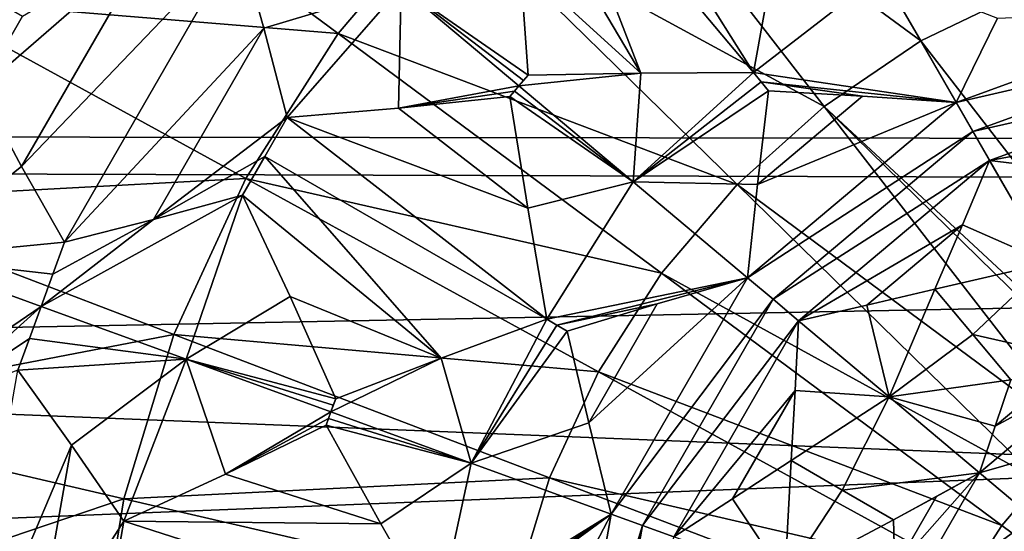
# Model space of a CAD drawing. Header units: millimetres. Extents: x -42.5 to 42.5, y -42.5 to 42.5.
# Tile 85 of 148: x -6.6 to -1.7, y 1.2 to 3.8. Entities that reach past the tile are written whole.
import ezdxf

# ---------------------------------------------------------------- set-up
doc = ezdxf.new("R2010")
doc.units = ezdxf.units.MM
doc.header["$LTSCALE"] = 127.314815
for name, color, linetype in [('136', 7, 'CONTINUOUS'), ('137', 7, 'CONTINUOUS'), ('211', 7, 'CONTINUOUS'), ('212', 7, 'CONTINUOUS'), ('213', 7, 'CONTINUOUS'), ('214', 7, 'CONTINUOUS'), ('227', 7, 'CONTINUOUS'), ('228', 7, 'CONTINUOUS'), ('230', 7, 'CONTINUOUS'), ('231', 7, 'CONTINUOUS'), ('232', 7, 'CONTINUOUS'), ('233', 7, 'CONTINUOUS'), ('234', 7, 'CONTINUOUS'), ('339', 7, 'CONTINUOUS'), ('340', 7, 'CONTINUOUS'), ('341', 7, 'CONTINUOUS'), ('342', 7, 'CONTINUOUS'), ('343', 7, 'CONTINUOUS'), ('344', 7, 'CONTINUOUS'), ('348', 7, 'CONTINUOUS'), ('349', 7, 'CONTINUOUS'), ('350', 7, 'CONTINUOUS'), ('351', 7, 'CONTINUOUS'), ('352', 7, 'CONTINUOUS'), ('353', 7, 'CONTINUOUS'), ('354', 7, 'CONTINUOUS'), ('355', 7, 'CONTINUOUS'), ('356', 7, 'CONTINUOUS'), ('362', 7, 'CONTINUOUS'), ('363', 7, 'CONTINUOUS'), ('366', 7, 'CONTINUOUS'), ('6', 7, 'CONTINUOUS'), ('9', 7, 'CONTINUOUS')]:
    doc.layers.add(name, color=color, linetype=linetype)

msp = doc.modelspace()

# ---------------------------------------------------------------- linework, layer by layer
at = {"layer": '136', "linetype": 'Continuous'}
for points in [[(-2.1272, 3.6844, 45.6697), (-1.6046, 3.9371, 45.6703), (-2.2731, 3.9371, 45.6069), (-2.1272, 3.6844, 45.6697)], [(-1.6046, 3.9371, 45.6703), (-2.1272, 3.6844, 45.6697), (-0.81, 1.9873, 45.9923), (-1.6046, 3.9371, 45.6703)], [(-0.81, 1.9873, 45.9923), (-2.1272, 3.6844, 45.6697), (-1.1685, 2.0239, 45.9722), (-0.81, 1.9873, 45.9923)]]:
    msp.add_3dface(points, dxfattribs=at)
at = {"layer": '137', "linetype": 'Continuous'}
for points in [[(-3.8339, 4.938, 45.1417), (-4.4706, 4.3699, 45.1417), (-2.6073, 3.3581, 45.6703), (-3.8339, 4.938, 45.1417)], [(-2.1272, 3.6844, 45.6697), (-3.8339, 4.938, 45.1417), (-2.6073, 3.3581, 45.6703), (-2.1272, 3.6844, 45.6697)], [(-2.1272, 3.6844, 45.6697), (-2.2731, 3.9371, 45.6069), (-3.8339, 4.938, 45.1417), (-2.1272, 3.6844, 45.6697)], [(-6.5164, 4.8257, 44.4183), (-7.1128, 3.8935, 44.4183), (-5.024, 3.7205, 45.1417), (-6.5164, 4.8257, 44.4183)], [(-4.4706, 4.3699, 45.1417), (-6.5164, 4.8257, 44.4183), (-5.024, 3.7205, 45.1417), (-4.4706, 4.3699, 45.1417)], [(-4.4706, 4.3699, 45.1417), (-5.024, 3.7205, 45.1417), (-3.0403, 2.9718, 45.6703), (-4.4706, 4.3699, 45.1417)], [(-2.6073, 3.3581, 45.6703), (-4.4706, 4.3699, 45.1417), (-3.0403, 2.9718, 45.6703), (-2.6073, 3.3581, 45.6703)], [(-7.1128, 3.8935, 44.4183), (-7.5768, 2.8887, 44.4183), (-5.4838, 3.0017, 45.1417), (-7.1128, 3.8935, 44.4183)], [(-5.024, 3.7205, 45.1417), (-7.1128, 3.8935, 44.4183), (-5.4838, 3.0017, 45.1417), (-5.024, 3.7205, 45.1417)], [(-5.024, 3.7205, 45.1417), (-5.4838, 3.0017, 45.1417), (-3.4166, 2.5302, 45.6703), (-5.024, 3.7205, 45.1417)], [(-3.0403, 2.9718, 45.6703), (-5.024, 3.7205, 45.1417), (-3.4166, 2.5302, 45.6703), (-3.0403, 2.9718, 45.6703)], [(-1.1685, 2.0239, 45.9722), (-2.1272, 3.6844, 45.6697), (-2.6073, 3.3581, 45.6703), (-1.1685, 2.0239, 45.9722)], [(-2.6073, 3.3581, 45.6703), (-3.0403, 2.9718, 45.6703), (-1.3161, 1.6951, 45.9923), (-2.6073, 3.3581, 45.6703)], [(-1.074, 1.8603, 45.9921), (-2.6073, 3.3581, 45.6703), (-1.3161, 1.6951, 45.9923), (-1.074, 1.8603, 45.9921)], [(-1.074, 1.8603, 45.9921), (-1.1685, 2.0239, 45.9722), (-2.6073, 3.3581, 45.6703), (-1.074, 1.8603, 45.9921)], [(-5.4838, 3.0017, 45.1417), (-7.5768, 2.8887, 44.4183), (-5.8415, 2.2271, 45.1417), (-5.4838, 3.0017, 45.1417)], [(-5.4838, 3.0017, 45.1417), (-5.8415, 2.2271, 45.1417), (-3.7293, 2.0414, 45.6703), (-5.4838, 3.0017, 45.1417)], [(-3.4166, 2.5302, 45.6703), (-5.4838, 3.0017, 45.1417), (-3.7293, 2.0414, 45.6703), (-3.4166, 2.5302, 45.6703)], [(-3.0403, 2.9718, 45.6703), (-3.4166, 2.5302, 45.6703), (-1.5346, 1.5001, 45.9923), (-3.0403, 2.9718, 45.6703)], [(-1.3161, 1.6951, 45.9923), (-3.0403, 2.9718, 45.6703), (-1.5346, 1.5001, 45.9923), (-1.3161, 1.6951, 45.9923)], [(-7.5768, 2.8887, 44.4183), (-7.8995, 1.8301, 44.4183), (-5.8415, 2.2271, 45.1417), (-7.5768, 2.8887, 44.4183)], [(-3.4166, 2.5302, 45.6703), (-3.7293, 2.0414, 45.6703), (-1.7246, 1.2772, 45.9923), (-3.4166, 2.5302, 45.6703)], [(-1.5346, 1.5001, 45.9923), (-3.4166, 2.5302, 45.6703), (-1.7246, 1.2772, 45.9923), (-1.5346, 1.5001, 45.9923)], [(-5.8415, 2.2271, 45.1417), (-7.8995, 1.8301, 44.4183), (-6.0903, 1.4109, 45.1417), (-5.8415, 2.2271, 45.1417)], [(-5.8415, 2.2271, 45.1417), (-6.0903, 1.4109, 45.1417), (-3.9726, 1.5146, 45.6703), (-5.8415, 2.2271, 45.1417)], [(-3.7293, 2.0414, 45.6703), (-5.8415, 2.2271, 45.1417), (-3.9726, 1.5146, 45.6703), (-3.7293, 2.0414, 45.6703)], [(-3.7293, 2.0414, 45.6703), (-3.9726, 1.5146, 45.6703), (-1.8825, 1.0304, 45.9923), (-3.7293, 2.0414, 45.6703)], [(-1.7246, 1.2772, 45.9923), (-3.7293, 2.0414, 45.6703), (-1.8825, 1.0304, 45.9923), (-1.7246, 1.2772, 45.9923)], [(-7.8995, 1.8301, 44.4183), (-8.0751, 0.7374, 44.4183), (-6.0903, 1.4109, 45.1417), (-7.8995, 1.8301, 44.4183)], [(-3.9726, 1.5146, 45.6703), (-6.0903, 1.4109, 45.1417), (-4.1418, 0.9595, 45.6703), (-3.9726, 1.5146, 45.6703)], [(-3.9726, 1.5146, 45.6703), (-4.1418, 0.9595, 45.6703), (-2.0052, 0.7645, 45.9923), (-3.9726, 1.5146, 45.6703)], [(-1.8825, 1.0304, 45.9923), (-3.9726, 1.5146, 45.6703), (-2.0052, 0.7645, 45.9923), (-1.8825, 1.0304, 45.9923)], [(0, 0, 46.1), (-1.5346, 1.5001, 45.9923), (-1.7246, 1.2772, 45.9923), (0, 0, 46.1)], [(-6.0903, 1.4109, 45.1417), (-8.0751, 0.7374, 44.4183), (-6.2257, 0.5685, 45.1417), (-6.0903, 1.4109, 45.1417)], [(-6.0903, 1.4109, 45.1417), (-6.2257, 0.5685, 45.1417), (-4.1418, 0.9595, 45.6703), (-6.0903, 1.4109, 45.1417)], [(0, 0, 46.1), (-1.7246, 1.2772, 45.9923), (-1.8825, 1.0304, 45.9923), (0, 0, 46.1)]]:
    msp.add_3dface(points, dxfattribs=at)
at = {"layer": '211', "linetype": 'Continuous'}
for points in [[(-3.9995, 4.7664, 35.1339), (-3.8293, 4.9093, 35.1345), (-2.9594, 3.5269, 35.3424), (-3.9995, 4.7664, 35.1339)], [(-2.9594, 3.5269, 35.3424), (-3.8293, 4.9093, 35.1345), (-2.8595, 4.0773, 35.2922), (-2.9594, 3.5269, 35.3424)], [(-4.1697, 4.6236, 35.1345), (-3.9995, 4.7664, 35.1339), (-3.5187, 3.5241, 35.2922), (-4.1697, 4.6236, 35.1345)], [(-3.9995, 4.7664, 35.1339), (-2.9594, 3.5269, 35.3424), (-3.5187, 3.5241, 35.2922), (-3.9995, 4.7664, 35.1339)], [(-4.1195, 4.0704, 35.1887), (-4.1697, 4.6236, 35.1345), (-3.5187, 3.5241, 35.2922), (-4.1195, 4.0704, 35.1887)], [(-4.0801, 3.515, 35.2509), (-4.1195, 4.0704, 35.1887), (-3.5187, 3.5241, 35.2922), (-4.0801, 3.515, 35.2509)]]:
    msp.add_3dface(points, dxfattribs=at)
at = {"layer": '212', "linetype": 'Continuous'}
for points in [[(-2.9594, 3.5269, 35.3424), (-2.8595, 4.0773, 35.2922), (-2.3213, 4.0206, 35.3225), (-2.9594, 3.5269, 35.3424)], [(-1.951, 3.3792, 35.4105), (-2.9594, 3.5269, 35.3424), (-2.3213, 4.0206, 35.3225), (-1.951, 3.3792, 35.4105)], [(-2.9594, 3.5269, 35.3424), (-1.951, 3.3792, 35.4105), (-2.9215, 3.4817, 35.3487), (-2.9594, 3.5269, 35.3424)], [(-2.8836, 3.4365, 35.3551), (-2.9215, 3.4817, 35.3487), (-2.4164, 3.4101, 35.3797), (-2.8836, 3.4365, 35.3551)], [(-2.9215, 3.4817, 35.3487), (-1.951, 3.3792, 35.4105), (-2.4164, 3.4101, 35.3797), (-2.9215, 3.4817, 35.3487)]]:
    msp.add_3dface(points, dxfattribs=at)
at = {"layer": '213', "linetype": 'Continuous'}
msp.add_3dface([(-1.951, 3.3792, 35.4105), (-2.3213, 4.0206, 35.3225), (-1.745, 3.7978, 35.3797), (-1.951, 3.3792, 35.4105)], dxfattribs=at)
at = {"layer": '214', "linetype": 'Continuous'}
for points in [[(-1.951, 3.3792, 35.4105), (-1.745, 3.7978, 35.3797), (-0.6776, 3.8427, 35.4105), (-1.951, 3.3792, 35.4105)], [(-0.6487, 3.6789, 35.4247), (-1.951, 3.3792, 35.4105), (-0.6776, 3.8427, 35.4105), (-0.6487, 3.6789, 35.4247)], [(-1.951, 3.3792, 35.4105), (-0.6487, 3.6789, 35.4247), (-1.8678, 3.2352, 35.4247), (-1.951, 3.3792, 35.4105)], [(-0.6487, 3.6789, 35.4247), (-0.6198, 3.5152, 35.4398), (-1.8678, 3.2352, 35.4247), (-0.6487, 3.6789, 35.4247)], [(-1.8678, 3.2352, 35.4247), (-0.6198, 3.5152, 35.4398), (-1.7847, 3.0912, 35.4398), (-1.8678, 3.2352, 35.4247)], [(-0.6198, 3.5152, 35.4398), (-0.8566, 3.2611, 35.4519), (-1.7847, 3.0912, 35.4398), (-0.6198, 3.5152, 35.4398)], [(-1.7847, 3.0912, 35.4398), (-0.8566, 3.2611, 35.4519), (-1.44, 3.0488, 35.4519), (-1.7847, 3.0912, 35.4398)]]:
    msp.add_3dface(points, dxfattribs=at)
at = {"layer": '227', "linetype": 'Continuous'}
for points in [[(-2.0486, 1.4225, 35.5111), (-1.8349, 1.5396, 35.5176), (-2.2563, 1.063, 35.5111), (-2.0486, 1.4225, 35.5111)], [(-1.8349, 1.5396, 35.5176), (-2.2508, 0.8192, 35.5176), (-2.2563, 1.063, 35.5111), (-1.8349, 1.5396, 35.5176)], [(-1.568, 1.3157, 35.532), (-2.2508, 0.8192, 35.5176), (-1.8349, 1.5396, 35.5176), (-1.568, 1.3157, 35.532)], [(-2.2631, 1.3066, 35.506), (-2.0486, 1.4225, 35.5111), (-2.2563, 1.063, 35.5111), (-2.2631, 1.3066, 35.506)], [(-1.9235, 0.7001, 35.532), (-2.2508, 0.8192, 35.5176), (-1.568, 1.3157, 35.532), (-1.9235, 0.7001, 35.532)], [(-1.3013, 1.0919, 35.5492), (-1.9235, 0.7001, 35.532), (-1.568, 1.3157, 35.532), (-1.3013, 1.0919, 35.5492)]]:
    msp.add_3dface(points, dxfattribs=at)
at = {"layer": '228', "linetype": 'Continuous'}
for points in [[(-1.1976, 2.0743, 35.5176), (-1.8349, 1.5396, 35.5176), (-1.7566, 1.7705, 35.5111), (-1.1976, 2.0743, 35.5176)], [(-1.0234, 1.7727, 35.532), (-1.8349, 1.5396, 35.5176), (-1.1976, 2.0743, 35.5176), (-1.0234, 1.7727, 35.532)], [(-1.4386, 2.0374, 35.5111), (-1.1976, 2.0743, 35.5176), (-1.7566, 1.7705, 35.5111), (-1.4386, 2.0374, 35.5111)], [(-1.6797, 2.0018, 35.506), (-1.4386, 2.0374, 35.5111), (-1.7566, 1.7705, 35.5111), (-1.6797, 2.0018, 35.506)], [(-1.568, 1.3157, 35.532), (-1.8349, 1.5396, 35.5176), (-1.0234, 1.7727, 35.532), (-1.568, 1.3157, 35.532)]]:
    msp.add_3dface(points, dxfattribs=at)
at = {"layer": '230', "linetype": 'Continuous'}
msp.add_3dface([(-1.7847, 3.0912, 35.4398), (-1.44, 3.0488, 35.4519), (-1.491, 2.5825, 35.4742), (-1.7847, 3.0912, 35.4398)], dxfattribs=at)
at = {"layer": '231', "linetype": 'Continuous'}
for points in [[(-1.7847, 3.0912, 35.4398), (-1.491, 2.5825, 35.4742), (-1.9203, 2.7715, 35.4519), (-1.7847, 3.0912, 35.4398)], [(-1.9203, 2.7715, 35.4519), (-1.491, 2.5825, 35.4742), (-2.0577, 2.4523, 35.4671), (-1.9203, 2.7715, 35.4519)], [(-2.0577, 2.4523, 35.4671), (-1.491, 2.5825, 35.4742), (-1.8687, 2.227, 35.4854), (-2.0577, 2.4523, 35.4671)], [(-1.491, 2.5825, 35.4742), (-1.1976, 2.0743, 35.5176), (-1.8687, 2.227, 35.4854), (-1.491, 2.5825, 35.4742)], [(-1.1976, 2.0743, 35.5176), (-1.6797, 2.0018, 35.506), (-1.8687, 2.227, 35.4854), (-1.1976, 2.0743, 35.5176)]]:
    msp.add_3dface(points, dxfattribs=at)
at = {"layer": '232', "linetype": 'Continuous'}
for points in [[(-2.8836, 3.4365, 35.3551), (-2.4164, 3.4101, 35.3797), (-2.9387, 2.972, 35.3797), (-2.8836, 3.4365, 35.3551)], [(-1.951, 3.3792, 35.4105), (-1.8678, 3.2352, 35.4247), (-2.9891, 2.5081, 35.4105), (-1.951, 3.3792, 35.4105)], [(-2.9387, 2.972, 35.3797), (-1.951, 3.3792, 35.4105), (-2.9891, 2.5081, 35.4105), (-2.9387, 2.972, 35.3797)], [(-2.4164, 3.4101, 35.3797), (-1.951, 3.3792, 35.4105), (-2.9387, 2.972, 35.3797), (-2.4164, 3.4101, 35.3797)], [(-2.9891, 2.5081, 35.4105), (-1.8678, 3.2352, 35.4247), (-2.8617, 2.4012, 35.4247), (-2.9891, 2.5081, 35.4105)], [(-1.8678, 3.2352, 35.4247), (-1.7847, 3.0912, 35.4398), (-2.8617, 2.4012, 35.4247), (-1.8678, 3.2352, 35.4247)], [(-2.8617, 2.4012, 35.4247), (-1.7847, 3.0912, 35.4398), (-2.7344, 2.2944, 35.4398), (-2.8617, 2.4012, 35.4247)], [(-1.7847, 3.0912, 35.4398), (-1.9203, 2.7715, 35.4519), (-2.7344, 2.2944, 35.4398), (-1.7847, 3.0912, 35.4398)], [(-2.7344, 2.2944, 35.4398), (-1.9203, 2.7715, 35.4519), (-2.3959, 2.3724, 35.4519), (-2.7344, 2.2944, 35.4398)], [(-1.9203, 2.7715, 35.4519), (-2.0577, 2.4523, 35.4671), (-2.3959, 2.3724, 35.4519), (-1.9203, 2.7715, 35.4519)]]:
    msp.add_3dface(points, dxfattribs=at)
at = {"layer": '233', "linetype": 'Continuous'}
for points in [[(-3.5187, 3.5241, 35.2922), (-2.9594, 3.5269, 35.3424), (-3.5564, 2.9842, 35.3225), (-3.5187, 3.5241, 35.2922)], [(-2.9594, 3.5269, 35.3424), (-2.9215, 3.4817, 35.3487), (-3.5564, 2.9842, 35.3225), (-2.9594, 3.5269, 35.3424)], [(-4.0801, 3.515, 35.2509), (-3.5187, 3.5241, 35.2922), (-4.1252, 3.4614, 35.2508), (-4.0801, 3.515, 35.2509)], [(-4.1252, 3.4614, 35.2508), (-3.5187, 3.5241, 35.2922), (-3.5564, 2.9842, 35.3225), (-4.1252, 3.4614, 35.2508)], [(-4.1027, 3.4882, 35.2509), (-4.0801, 3.515, 35.2509), (-4.1252, 3.4614, 35.2508), (-4.1027, 3.4882, 35.2509)], [(-2.9215, 3.4817, 35.3487), (-2.8836, 3.4365, 35.3551), (-3.5564, 2.9842, 35.3225), (-2.9215, 3.4817, 35.3487)], [(-2.8836, 3.4365, 35.3551), (-2.9387, 2.972, 35.3797), (-3.5564, 2.9842, 35.3225), (-2.8836, 3.4365, 35.3551)], [(-2.9387, 2.972, 35.3797), (-2.9891, 2.5081, 35.4105), (-3.5564, 2.9842, 35.3225), (-2.9387, 2.972, 35.3797)]]:
    msp.add_3dface(points, dxfattribs=at)
at = {"layer": '234', "linetype": 'Continuous'}
for points in [[(-4.1195, 4.0704, 35.1887), (-4.0801, 3.515, 35.2509), (-4.7113, 3.9533, 35.1275), (-4.1195, 4.0704, 35.1887)], [(-4.1027, 3.4882, 35.2509), (-4.1252, 3.4614, 35.2508), (-4.7113, 3.9533, 35.1275), (-4.1027, 3.4882, 35.2509)], [(-4.0801, 3.515, 35.2509), (-4.1027, 3.4882, 35.2509), (-4.7113, 3.9533, 35.1275), (-4.0801, 3.515, 35.2509)]]:
    msp.add_3dface(points, dxfattribs=at)
at = {"layer": '339', "linetype": 'Continuous'}
for points in [[(-2.7723, 1.6006, 35.4671), (-2.8022, 1.0199, 35.4742), (-3.0628, 1.4099, 35.4519), (-2.7723, 1.6006, 35.4671)], [(-2.5176, 1.4536, 35.4854), (-2.8022, 1.0199, 35.4742), (-2.7723, 1.6006, 35.4671), (-2.5176, 1.4536, 35.4854)], [(-2.2631, 1.3066, 35.506), (-2.8022, 1.0199, 35.4742), (-2.5176, 1.4536, 35.4854), (-2.2631, 1.3066, 35.506)], [(-2.8022, 1.0199, 35.4742), (-3.3542, 1.2208, 35.4398), (-3.0628, 1.4099, 35.4519), (-2.8022, 1.0199, 35.4742)], [(-2.2631, 1.3066, 35.506), (-2.2563, 1.063, 35.5111), (-2.8022, 1.0199, 35.4742), (-2.2631, 1.3066, 35.506)]]:
    msp.add_3dface(points, dxfattribs=at)
at = {"layer": '340', "linetype": 'Continuous'}
for points in [[(-2.7344, 2.2944, 35.4398), (-2.2844, 1.9168, 35.4742), (-2.7524, 1.9476, 35.4519), (-2.7344, 2.2944, 35.4398)], [(-2.2844, 1.9168, 35.4742), (-2.7723, 1.6006, 35.4671), (-2.7524, 1.9476, 35.4519), (-2.2844, 1.9168, 35.4742)], [(-2.5176, 1.4536, 35.4854), (-2.7723, 1.6006, 35.4671), (-2.2844, 1.9168, 35.4742), (-2.5176, 1.4536, 35.4854)], [(-1.8349, 1.5396, 35.5176), (-2.5176, 1.4536, 35.4854), (-2.2844, 1.9168, 35.4742), (-1.8349, 1.5396, 35.5176)], [(-1.8349, 1.5396, 35.5176), (-2.2631, 1.3066, 35.506), (-2.5176, 1.4536, 35.4854), (-1.8349, 1.5396, 35.5176)], [(-1.8349, 1.5396, 35.5176), (-2.0486, 1.4225, 35.5111), (-2.2631, 1.3066, 35.506), (-1.8349, 1.5396, 35.5176)]]:
    msp.add_3dface(points, dxfattribs=at)
at = {"layer": '341', "linetype": 'Continuous'}
for points in [[(-2.3959, 2.3724, 35.4519), (-2.0577, 2.4523, 35.4671), (-2.2844, 1.9168, 35.4742), (-2.3959, 2.3724, 35.4519)], [(-2.0577, 2.4523, 35.4671), (-1.8687, 2.227, 35.4854), (-2.2844, 1.9168, 35.4742), (-2.0577, 2.4523, 35.4671)], [(-2.7344, 2.2944, 35.4398), (-2.3959, 2.3724, 35.4519), (-2.2844, 1.9168, 35.4742), (-2.7344, 2.2944, 35.4398)], [(-1.8687, 2.227, 35.4854), (-1.6797, 2.0018, 35.506), (-2.2844, 1.9168, 35.4742), (-1.8687, 2.227, 35.4854)], [(-1.6797, 2.0018, 35.506), (-1.7566, 1.7705, 35.5111), (-2.2844, 1.9168, 35.4742), (-1.6797, 2.0018, 35.506)], [(-1.7566, 1.7705, 35.5111), (-1.8349, 1.5396, 35.5176), (-2.2844, 1.9168, 35.4742), (-1.7566, 1.7705, 35.5111)]]:
    msp.add_3dface(points, dxfattribs=at)
at = {"layer": '342', "linetype": 'Continuous'}
for points in [[(-3.437, 2.378, 35.3797), (-2.9891, 2.5081, 35.4105), (-3.778, 1.7876, 35.3797), (-3.437, 2.378, 35.3797)], [(-3.778, 1.7876, 35.3797), (-2.9891, 2.5081, 35.4105), (-3.6666, 1.3346, 35.4105), (-3.778, 1.7876, 35.3797)], [(-2.9891, 2.5081, 35.4105), (-2.8617, 2.4012, 35.4247), (-3.6666, 1.3346, 35.4105), (-2.9891, 2.5081, 35.4105)], [(-3.6666, 1.3346, 35.4105), (-2.8617, 2.4012, 35.4247), (-3.5104, 1.2777, 35.4247), (-3.6666, 1.3346, 35.4105)], [(-2.8617, 2.4012, 35.4247), (-2.7344, 2.2944, 35.4398), (-3.5104, 1.2777, 35.4247), (-2.8617, 2.4012, 35.4247)], [(-3.885, 2.243, 35.3551), (-3.437, 2.378, 35.3797), (-3.778, 1.7876, 35.3797), (-3.885, 2.243, 35.3551)], [(-2.7344, 2.2944, 35.4398), (-3.3542, 1.2208, 35.4398), (-3.5104, 1.2777, 35.4247), (-2.7344, 2.2944, 35.4398)], [(-3.3542, 1.2208, 35.4398), (-2.7344, 2.2944, 35.4398), (-2.7524, 1.9476, 35.4519), (-3.3542, 1.2208, 35.4398)], [(-3.0628, 1.4099, 35.4519), (-3.3542, 1.2208, 35.4398), (-2.7524, 1.9476, 35.4519), (-3.0628, 1.4099, 35.4519)], [(-2.7723, 1.6006, 35.4671), (-3.0628, 1.4099, 35.4519), (-2.7524, 1.9476, 35.4519), (-2.7723, 1.6006, 35.4671)]]:
    msp.add_3dface(points, dxfattribs=at)
at = {"layer": '343', "linetype": 'Continuous'}
for points in [[(-4.1477, 3.4346, 35.2509), (-3.5564, 2.9842, 35.3225), (-4.1702, 3.4078, 35.2509), (-4.1477, 3.4346, 35.2509)], [(-4.1252, 3.4614, 35.2508), (-3.5564, 2.9842, 35.3225), (-4.1477, 3.4346, 35.2509), (-4.1252, 3.4614, 35.2508)], [(-4.1702, 3.4078, 35.2509), (-3.5564, 2.9842, 35.3225), (-4.0816, 2.8534, 35.2922), (-4.1702, 3.4078, 35.2509)], [(-4.0816, 2.8534, 35.2922), (-3.5564, 2.9842, 35.3225), (-3.9872, 2.302, 35.3424), (-4.0816, 2.8534, 35.2922)], [(-3.5564, 2.9842, 35.3225), (-2.9891, 2.5081, 35.4105), (-3.9872, 2.302, 35.3424), (-3.5564, 2.9842, 35.3225)], [(-3.9872, 2.302, 35.3424), (-2.9891, 2.5081, 35.4105), (-3.9361, 2.2725, 35.3487), (-3.9872, 2.302, 35.3424)], [(-2.9891, 2.5081, 35.4105), (-3.437, 2.378, 35.3797), (-3.9361, 2.2725, 35.3487), (-2.9891, 2.5081, 35.4105)], [(-3.437, 2.378, 35.3797), (-3.885, 2.243, 35.3551), (-3.9361, 2.2725, 35.3487), (-3.437, 2.378, 35.3797)]]:
    msp.add_3dface(points, dxfattribs=at)
at = {"layer": '344', "linetype": 'Continuous'}
for points in [[(-5.5173, 4.188, 35.0253), (-4.7113, 3.9533, 35.1275), (-5.3943, 3.7473, 35.0767), (-5.5173, 4.188, 35.0253)], [(-5.3943, 3.7473, 35.0767), (-4.7113, 3.9533, 35.1275), (-5.2775, 3.3035, 35.1345), (-5.3943, 3.7473, 35.0767)], [(-5.2775, 3.3035, 35.1345), (-4.7113, 3.9533, 35.1275), (-4.7233, 3.3502, 35.1888), (-5.2775, 3.3035, 35.1345)], [(-4.7113, 3.9533, 35.1275), (-4.1252, 3.4614, 35.2508), (-4.7233, 3.3502, 35.1888), (-4.7113, 3.9533, 35.1275)], [(-4.1252, 3.4614, 35.2508), (-4.1477, 3.4346, 35.2509), (-4.7233, 3.3502, 35.1888), (-4.1252, 3.4614, 35.2508)], [(-4.1477, 3.4346, 35.2509), (-4.1702, 3.4078, 35.2509), (-4.7233, 3.3502, 35.1888), (-4.1477, 3.4346, 35.2509)]]:
    msp.add_3dface(points, dxfattribs=at)
at = {"layer": '348', "linetype": 'Continuous'}
msp.add_3dface([(-6.805, 3.4431, 34.9047), (-7.859, 4.5374, 34.6114), (-6.5944, 3.8073, 34.9025), (-6.805, 3.4431, 34.9047)], dxfattribs=at)
at = {"layer": '349', "linetype": 'Continuous'}
for points in [[(-6.805, 3.4431, 34.9047), (-5.9496, 4.1842, 34.9614), (-6.5984, 3.0605, 34.9614), (-6.805, 3.4431, 34.9047)], [(-5.9496, 4.1842, 34.9614), (-6.805, 3.4431, 34.9047), (-6.5944, 3.8073, 34.9025), (-5.9496, 4.1842, 34.9614)], [(-6.5984, 3.0605, 34.9614), (-5.5173, 4.188, 35.0253), (-6.3856, 2.6842, 35.0253), (-6.5984, 3.0605, 34.9614)], [(-5.9496, 4.1842, 34.9614), (-5.5173, 4.188, 35.0253), (-6.5984, 3.0605, 34.9614), (-5.9496, 4.1842, 34.9614)], [(-5.5173, 4.188, 35.0253), (-5.3943, 3.7473, 35.0767), (-6.3856, 2.6842, 35.0253), (-5.5173, 4.188, 35.0253)], [(-6.3856, 2.6842, 35.0253), (-5.3943, 3.7473, 35.0767), (-5.942, 2.7981, 35.0768), (-6.3856, 2.6842, 35.0253)], [(-5.3943, 3.7473, 35.0767), (-5.2775, 3.3035, 35.1345), (-5.942, 2.7981, 35.0768), (-5.3943, 3.7473, 35.0767)], [(-5.2775, 3.3035, 35.1345), (-5.3885, 3.111, 35.1339), (-5.942, 2.7981, 35.0768), (-5.2775, 3.3035, 35.1345)], [(-5.3885, 3.111, 35.1339), (-5.4997, 2.9187, 35.1345), (-5.942, 2.7981, 35.0768), (-5.3885, 3.111, 35.1339)]]:
    msp.add_3dface(points, dxfattribs=at)
at = {"layer": '350', "linetype": 'Continuous'}
for points in [[(-4.1702, 3.4078, 35.2509), (-4.0816, 2.8534, 35.2922), (-4.7233, 3.3502, 35.1888), (-4.1702, 3.4078, 35.2509)], [(-4.0816, 2.8534, 35.2922), (-5.2775, 3.3035, 35.1345), (-4.7233, 3.3502, 35.1888), (-4.0816, 2.8534, 35.2922)], [(-5.2775, 3.3035, 35.1345), (-3.9872, 2.302, 35.3424), (-5.3885, 3.111, 35.1339), (-5.2775, 3.3035, 35.1345)], [(-4.0816, 2.8534, 35.2922), (-3.9872, 2.302, 35.3424), (-5.2775, 3.3035, 35.1345), (-4.0816, 2.8534, 35.2922)], [(-5.4997, 2.9187, 35.1345), (-5.3885, 3.111, 35.1339), (-4.5118, 2.1081, 35.2922), (-5.4997, 2.9187, 35.1345)], [(-5.3885, 3.111, 35.1339), (-3.9872, 2.302, 35.3424), (-4.5118, 2.1081, 35.2922), (-5.3885, 3.111, 35.1339)], [(-5.2632, 2.4159, 35.1887), (-5.4997, 2.9187, 35.1345), (-4.5118, 2.1081, 35.2922), (-5.2632, 2.4159, 35.1887)], [(-5.0363, 1.9076, 35.2509), (-5.2632, 2.4159, 35.1887), (-4.5118, 2.1081, 35.2922), (-5.0363, 1.9076, 35.2509)]]:
    msp.add_3dface(points, dxfattribs=at)
at = {"layer": '351', "linetype": 'Continuous'}
for points in [[(-6.5011, 2.3662, 35.0239), (-5.4997, 2.9187, 35.1345), (-5.7793, 2.1035, 35.1275), (-6.5011, 2.3662, 35.0239)], [(-5.942, 2.7981, 35.0768), (-5.4997, 2.9187, 35.1345), (-6.5011, 2.3662, 35.0239), (-5.942, 2.7981, 35.0768)], [(-5.4997, 2.9187, 35.1345), (-5.2632, 2.4159, 35.1887), (-5.7793, 2.1035, 35.1275), (-5.4997, 2.9187, 35.1345)], [(-6.4433, 2.5252, 35.0242), (-5.942, 2.7981, 35.0768), (-6.5011, 2.3662, 35.0239), (-6.4433, 2.5252, 35.0242)], [(-6.3856, 2.6842, 35.0253), (-5.942, 2.7981, 35.0768), (-6.4433, 2.5252, 35.0242), (-6.3856, 2.6842, 35.0253)], [(-5.2632, 2.4159, 35.1887), (-5.0363, 1.9076, 35.2509), (-5.7793, 2.1035, 35.1275), (-5.2632, 2.4159, 35.1887)], [(-5.7793, 2.1035, 35.1275), (-5.0363, 1.9076, 35.2509), (-5.0483, 1.8747, 35.2509), (-5.7793, 2.1035, 35.1275)], [(-5.0603, 1.8418, 35.2508), (-5.7793, 2.1035, 35.1275), (-5.0483, 1.8747, 35.2509), (-5.0603, 1.8418, 35.2508)]]:
    msp.add_3dface(points, dxfattribs=at)
at = {"layer": '352', "linetype": 'Continuous'}
for points in [[(-4.5118, 2.1081, 35.2922), (-3.9872, 2.302, 35.3424), (-4.3626, 1.5879, 35.3225), (-4.5118, 2.1081, 35.2922)], [(-3.9872, 2.302, 35.3424), (-3.9361, 2.2725, 35.3487), (-4.3626, 1.5879, 35.3225), (-3.9872, 2.302, 35.3424)], [(-3.9361, 2.2725, 35.3487), (-3.885, 2.243, 35.3551), (-4.3626, 1.5879, 35.3225), (-3.9361, 2.2725, 35.3487)], [(-3.885, 2.243, 35.3551), (-3.778, 1.7876, 35.3797), (-4.3626, 1.5879, 35.3225), (-3.885, 2.243, 35.3551)], [(-5.0363, 1.9076, 35.2509), (-4.5118, 2.1081, 35.2922), (-5.0603, 1.8418, 35.2508), (-5.0363, 1.9076, 35.2509)], [(-5.0603, 1.8418, 35.2508), (-4.5118, 2.1081, 35.2922), (-4.3626, 1.5879, 35.3225), (-5.0603, 1.8418, 35.2508)], [(-5.0363, 1.9076, 35.2509), (-5.0603, 1.8418, 35.2508), (-5.0483, 1.8747, 35.2509), (-5.0363, 1.9076, 35.2509)], [(-3.778, 1.7876, 35.3797), (-3.6666, 1.3346, 35.4105), (-4.3626, 1.5879, 35.3225), (-3.778, 1.7876, 35.3797)]]:
    msp.add_3dface(points, dxfattribs=at)
at = {"layer": '353', "linetype": 'Continuous'}
for points in [[(-5.0603, 1.8418, 35.2508), (-4.3626, 1.5879, 35.3225), (-5.0722, 1.8089, 35.2509), (-5.0603, 1.8418, 35.2508)], [(-5.0722, 1.8089, 35.2509), (-4.3626, 1.5879, 35.3225), (-5.0842, 1.776, 35.2509), (-5.0722, 1.8089, 35.2509)], [(-5.0842, 1.776, 35.2509), (-4.3626, 1.5879, 35.3225), (-4.8114, 1.2854, 35.2922), (-5.0842, 1.776, 35.2509)], [(-4.8114, 1.2854, 35.2922), (-4.3626, 1.5879, 35.3225), (-4.5341, 0.7995, 35.3424), (-4.8114, 1.2854, 35.2922)], [(-4.3626, 1.5879, 35.3225), (-3.6666, 1.3346, 35.4105), (-4.5341, 0.7995, 35.3424), (-4.3626, 1.5879, 35.3225)], [(-4.5341, 0.7995, 35.3424), (-3.6666, 1.3346, 35.4105), (-4.476, 0.7892, 35.3487), (-4.5341, 0.7995, 35.3424)], [(-4.476, 0.7892, 35.3487), (-3.6666, 1.3346, 35.4105), (-4.043, 1.0591, 35.3797), (-4.476, 0.7892, 35.3487)]]:
    msp.add_3dface(points, dxfattribs=at)
at = {"layer": '354', "linetype": 'Continuous'}
for points in [[(-6.5011, 2.3662, 35.0239), (-5.7793, 2.1035, 35.1275), (-6.559, 2.2073, 35.0242), (-6.5011, 2.3662, 35.0239)], [(-6.559, 2.2073, 35.0242), (-5.7793, 2.1035, 35.1275), (-6.617, 2.0484, 35.0253), (-6.559, 2.2073, 35.0242)], [(-6.617, 2.0484, 35.0253), (-5.7793, 2.1035, 35.1275), (-6.3506, 1.6763, 35.0767), (-6.617, 2.0484, 35.0253)], [(-6.3506, 1.6763, 35.0767), (-5.7793, 2.1035, 35.1275), (-6.0891, 1.2993, 35.1345), (-6.3506, 1.6763, 35.0767)], [(-6.0891, 1.2993, 35.1345), (-5.7793, 2.1035, 35.1275), (-5.5843, 1.5326, 35.1888), (-6.0891, 1.2993, 35.1345)], [(-5.7793, 2.1035, 35.1275), (-5.0603, 1.8418, 35.2508), (-5.5843, 1.5326, 35.1888), (-5.7793, 2.1035, 35.1275)], [(-5.0603, 1.8418, 35.2508), (-5.0722, 1.8089, 35.2509), (-5.5843, 1.5326, 35.1888), (-5.0603, 1.8418, 35.2508)], [(-5.0722, 1.8089, 35.2509), (-5.0842, 1.776, 35.2509), (-5.5843, 1.5326, 35.1888), (-5.0722, 1.8089, 35.2509)]]:
    msp.add_3dface(points, dxfattribs=at)
at = {"layer": '355', "linetype": 'Continuous'}
for points in [[(-7.1695, 2.6095, 34.8836), (-6.5011, 2.3662, 35.0239), (-7.4262, 1.7366, 34.9047), (-7.1695, 2.6095, 34.8836)], [(-7.4262, 1.7366, 34.9047), (-6.5011, 2.3662, 35.0239), (-7.0219, 1.8969, 34.9614), (-7.4262, 1.7366, 34.9047)], [(-6.5011, 2.3662, 35.0239), (-6.559, 2.2073, 35.0242), (-7.0219, 1.8969, 34.9614), (-6.5011, 2.3662, 35.0239)], [(-6.559, 2.2073, 35.0242), (-6.617, 2.0484, 35.0253), (-7.0219, 1.8969, 34.9614), (-6.559, 2.2073, 35.0242)]]:
    msp.add_3dface(points, dxfattribs=at)
at = {"layer": '356', "linetype": 'Continuous'}
for points in [[(-6.805, 3.4431, 34.9047), (-6.5984, 3.0605, 34.9614), (-7.1695, 2.6095, 34.8836), (-6.805, 3.4431, 34.9047)], [(-6.5984, 3.0605, 34.9614), (-6.3856, 2.6842, 35.0253), (-7.1695, 2.6095, 34.8836), (-6.5984, 3.0605, 34.9614)], [(-6.3856, 2.6842, 35.0253), (-6.4433, 2.5252, 35.0242), (-7.1695, 2.6095, 34.8836), (-6.3856, 2.6842, 35.0253)], [(-6.4433, 2.5252, 35.0242), (-6.5011, 2.3662, 35.0239), (-7.1695, 2.6095, 34.8836), (-6.4433, 2.5252, 35.0242)]]:
    msp.add_3dface(points, dxfattribs=at)
at = {"layer": '362', "linetype": 'Continuous'}
for points in [[(-6.617, 2.0484, 35.0253), (-6.3506, 1.6763, 35.0767), (-6.9185, 0.3383, 35.0253), (-6.617, 2.0484, 35.0253)], [(-6.9185, 0.3383, 35.0253), (-6.3506, 1.6763, 35.0767), (-6.5406, 0.597, 35.0768), (-6.9185, 0.3383, 35.0253)], [(-6.3506, 1.6763, 35.0767), (-6.0891, 1.2993, 35.1345), (-6.5406, 0.597, 35.0768), (-6.3506, 1.6763, 35.0767)], [(-6.0891, 1.2993, 35.1345), (-6.1275, 1.0805, 35.1339), (-6.5406, 0.597, 35.0768), (-6.0891, 1.2993, 35.1345)]]:
    msp.add_3dface(points, dxfattribs=at)
at = {"layer": '363', "linetype": 'Continuous'}
for points in [[(-5.0842, 1.776, 35.2509), (-4.8114, 1.2854, 35.2922), (-5.5843, 1.5326, 35.1888), (-5.0842, 1.776, 35.2509)], [(-4.8114, 1.2854, 35.2922), (-6.0891, 1.2993, 35.1345), (-5.5843, 1.5326, 35.1888), (-4.8114, 1.2854, 35.2922)], [(-6.0891, 1.2993, 35.1345), (-4.5341, 0.7995, 35.3424), (-6.1275, 1.0805, 35.1339), (-6.0891, 1.2993, 35.1345)], [(-4.8114, 1.2854, 35.2922), (-4.5341, 0.7995, 35.3424), (-6.0891, 1.2993, 35.1345), (-4.8114, 1.2854, 35.2922)]]:
    msp.add_3dface(points, dxfattribs=at)
at = {"layer": '366', "linetype": 'Continuous'}
for points in [[(-4.043, 1.0591, 35.3797), (-3.6666, 1.3346, 35.4105), (-4.1615, 0.3877, 35.3797), (-4.043, 1.0591, 35.3797)], [(-3.6666, 1.3346, 35.4105), (-3.902, 0, 35.4105), (-4.1615, 0.3877, 35.3797), (-3.6666, 1.3346, 35.4105)], [(-3.6666, 1.3346, 35.4105), (-3.5104, 1.2777, 35.4247), (-3.902, 0, 35.4105), (-3.6666, 1.3346, 35.4105)], [(-3.902, 0, 35.4105), (-3.5104, 1.2777, 35.4247), (-3.7357, 0, 35.4247), (-3.902, 0, 35.4105)], [(-3.5104, 1.2777, 35.4247), (-3.3542, 1.2208, 35.4398), (-3.7357, 0, 35.4247), (-3.5104, 1.2777, 35.4247)]]:
    msp.add_3dface(points, dxfattribs=at)
at = {"layer": '6', "linetype": 'Continuous'}
for points in [[(-39.6673, 3.2469, 24.8), (39.6751, 3.1513, 24.8), (39.3012, 6.2815, 24.8), (-39.6673, 3.2469, 24.8)], [(-39.5017, 4.8635, 24.8), (-39.6673, 3.2469, 24.8), (39.3012, 6.2815, 24.8), (-39.5017, 4.8635, 24.8)], [(-39.6673, 3.2469, 24.8), (-39.7668, 1.6247, 24.8), (39.6751, 3.1513, 24.8), (-39.6673, 3.2469, 24.8)], [(-39.8, 0, 24.8), (39.8, 0, 24.8), (39.6751, 3.1513, 24.8), (-39.8, 0, 24.8)], [(-39.7668, 1.6247, 24.8), (-39.8, 0, 24.8), (39.6751, 3.1513, 24.8), (-39.7668, 1.6247, 24.8)]]:
    msp.add_3dface(points, dxfattribs=at)
at = {"layer": '9', "linetype": 'Continuous'}
for points in [[(-38.8749, 3.1216, 20.4), (-38.5005, 6.222, 20.4), (38.5738, 5.7499, 20.4), (-38.8749, 3.1216, 20.4)], [(38.8933, 2.883, 20.4), (-38.8749, 3.1216, 20.4), (38.5738, 5.7499, 20.4), (38.8933, 2.883, 20.4)], [(-39, 0, 20.4), (-38.8749, 3.1216, 20.4), (39, 0, 20.4), (-39, 0, 20.4)], [(39, 0, 20.4), (-38.8749, 3.1216, 20.4), (38.8933, 2.883, 20.4), (39, 0, 20.4)]]:
    msp.add_3dface(points, dxfattribs=at)

doc.saveas('drawing.dxf')
